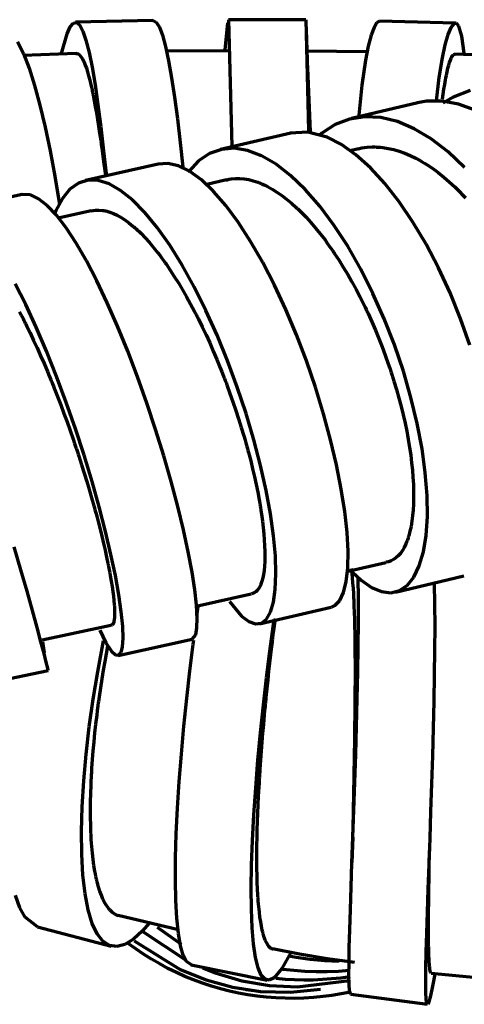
# Model space of a CAD drawing. Header units: millimetres. Extents: x 76 to 932, y 218 to 766.
# Tile 8 of 98: x 334 to 363, y 221 to 284. Entities that reach past the tile are written whole.
import ezdxf

# ---------------------------------------------------------------- set-up
doc = ezdxf.new("R2010")
doc.units = ezdxf.units.MM
doc.layers.add('Livello 1', color=18, linetype='Continuous', true_color=0x000000)

msp = doc.modelspace()

# ---------------------------------------------------------------- linework, layer by layer
at = {"layer": 'Livello 1', "color": 18, "lineweight": 70, "true_color": 0x000000}
for p, q in [((337.078, 283.872), (337.285, 284.117)), ((337.285, 284.117), (337.491, 284.153)), ((342.438, 284.289), (337.417, 284.164)), ((337.491, 284.153), (337.696, 283.975)), ((337.696, 283.975), (337.898, 283.59)), ((342.432, 284.288), (342.448, 284.289)), ((342.448, 284.289), (342.654, 284.176)), ((342.654, 284.176), (342.857, 283.852)), ((347.123, 282.38), (347.292, 284.135)), ((347.337, 284.334), (347.56, 276.13)), ((352.344, 284.318), (347.338, 284.334)), ((352.342, 284.318), (352.517, 277.143)), ((356.958, 284.147), (356.771, 283.837)), ((357.131, 284.239), (356.958, 284.147)), ((362.052, 284.112), (357.124, 284.24)), ((361.936, 284.068), (361.752, 283.825)), ((362.109, 284.099), (361.936, 284.068)), ((362.268, 283.916), (362.109, 284.099)), ((336.51, 282.137), (336.871, 283.419)), ((336.871, 283.419), (337.078, 283.872)), ((337.898, 283.59), (338.098, 283.001)), ((342.857, 283.852), (343.058, 283.321)), ((343.058, 283.321), (343.257, 282.59)), ((352.481, 281.042), (352.389, 283.706)), ((356.588, 283.324), (356.401, 282.614)), ((356.771, 283.837), (356.588, 283.324)), ((361.562, 283.371), (361.371, 282.715)), ((361.752, 283.825), (361.562, 283.371)), ((362.465, 283.258), (362.268, 283.916)), ((333.664, 282.904), (334.039, 282.145)), ((338.098, 283.001), (338.296, 282.217)), ((361.371, 282.715), (361.188, 281.865)), ((362.61, 282.159), (362.465, 283.258)), ((337.456, 282.14), (334.026, 282.02)), ((334.039, 282.145), (334.407, 281.198)), ((337.446, 282.152), (337.449, 282.152)), ((337.449, 282.152), (337.487, 282.153)), ((337.487, 282.153), (337.524, 282.147)), ((337.524, 282.147), (337.6, 282.116)), ((337.6, 282.116), (337.675, 282.06)), ((337.675, 282.06), (337.751, 281.977)), ((338.296, 282.217), (338.491, 281.248)), ((343.257, 282.59), (343.453, 281.669)), ((347.321, 282.315), (343.294, 282.284)), ((356.33, 282.242), (352.342, 282.303)), ((356.401, 282.614), (356.224, 281.715)), ((361.827, 281.947), (361.876, 282.024)), ((361.876, 282.024), (361.929, 282.075)), ((361.929, 282.075), (362.01, 282.103)), ((365.023, 281.999), (361.999, 282.103)), ((337.751, 281.977), (337.826, 281.87)), ((337.826, 281.87), (337.863, 281.806)), ((337.863, 281.806), (337.901, 281.736)), ((337.901, 281.736), (337.919, 281.698)), ((337.919, 281.698), (337.938, 281.659)), ((337.938, 281.659), (337.948, 281.639)), ((337.948, 281.639), (337.957, 281.619)), ((337.957, 281.619), (337.966, 281.597)), ((337.966, 281.597), (337.976, 281.576)), ((337.976, 281.576), (338.051, 281.391)), ((338.051, 281.391), (338.124, 281.183)), ((343.453, 281.669), (343.646, 280.572)), ((356.224, 281.715), (355.988, 280.094)), ((361.188, 281.865), (360.98, 280.585)), ((361.562, 281.188), (361.615, 281.389)), ((361.615, 281.389), (361.668, 281.565)), ((361.668, 281.565), (361.721, 281.717)), ((361.721, 281.717), (361.749, 281.783)), ((361.749, 281.783), (361.774, 281.844)), ((361.774, 281.844), (361.788, 281.872)), ((361.788, 281.872), (361.802, 281.899)), ((361.802, 281.899), (361.805, 281.911)), ((361.805, 281.911), (361.812, 281.924)), ((361.812, 281.924), (361.819, 281.935)), ((361.819, 281.935), (361.827, 281.947)), ((334.407, 281.198), (334.767, 280.077)), ((338.124, 281.183), (338.198, 280.951)), ((338.198, 280.951), (338.271, 280.696)), ((338.491, 281.248), (338.683, 280.109)), ((352.644, 277.094), (352.474, 281.2)), ((361.46, 280.715), (361.484, 280.843)), ((361.484, 280.843), (361.513, 280.964)), ((361.513, 280.964), (361.562, 281.188)), ((338.271, 280.696), (338.344, 280.418)), ((338.344, 280.418), (338.416, 280.117)), ((338.416, 280.117), (338.453, 279.957)), ((338.683, 280.109), (338.872, 278.814)), ((343.646, 280.572), (343.836, 279.312)), ((360.98, 280.585), (360.796, 279.064)), ((361.308, 279.829), (361.357, 280.145)), ((361.357, 280.145), (361.407, 280.441)), ((361.407, 280.441), (361.414, 280.477)), ((361.414, 280.477), (361.421, 280.512)), ((361.421, 280.512), (361.428, 280.547)), ((361.428, 280.547), (361.431, 280.581)), ((361.431, 280.581), (361.446, 280.649)), ((361.446, 280.649), (361.46, 280.715)), ((334.767, 280.077), (335.117, 278.797)), ((338.453, 279.957), (338.489, 279.792)), ((338.489, 279.792), (338.507, 279.707)), ((338.507, 279.707), (338.525, 279.621)), ((338.525, 279.621), (338.534, 279.577)), ((338.534, 279.577), (338.543, 279.533)), ((338.543, 279.533), (338.552, 279.489)), ((338.552, 279.489), (338.562, 279.444)), ((355.988, 280.094), (355.794, 278.147)), ((361.22, 279.182), (361.308, 279.829)), ((363.001, 279.75), (361.901, 279.307)), ((338.562, 279.444), (338.633, 279.077)), ((338.633, 279.077), (338.704, 278.692)), ((343.836, 279.312), (344.023, 277.91)), ((359.615, 278.951), (355.307, 277.925)), ((360.179, 279.051), (359.593, 278.946)), ((361.195, 279.062), (360.179, 279.051)), ((362.246, 278.868), (361.195, 279.062)), ((361.901, 279.307), (361.241, 278.922)), ((363.322, 278.474), (362.246, 278.868)), ((335.117, 278.797), (335.454, 277.378)), ((338.704, 278.692), (338.775, 278.288)), ((338.775, 278.288), (338.845, 277.867)), ((338.872, 278.814), (339.058, 277.383)), ((338.845, 277.867), (338.915, 277.427)), ((344.023, 277.91), (344.208, 276.383)), ((355.18, 277.893), (354.245, 277.534)), ((356.175, 278.047), (355.18, 277.893)), ((357.212, 277.993), (356.175, 278.047)), ((358.285, 277.733), (357.212, 277.993)), ((359.378, 277.271), (358.285, 277.733)), ((335.454, 277.378), (335.775, 275.838)), ((338.915, 277.427), (338.985, 276.97)), ((338.985, 276.97), (339.02, 276.734)), ((339.058, 277.383), (339.242, 275.834)), ((351.374, 276.988), (346.823, 275.919)), ((352.478, 277.054), (351.306, 276.971)), ((353.737, 276.723), (352.478, 277.054)), ((353.381, 276.974), (353.229, 276.852)), ((354.245, 277.534), (353.381, 276.974)), ((360.479, 276.612), (359.378, 277.271)), ((339.02, 276.734), (339.055, 276.494)), ((339.055, 276.494), (339.064, 276.433)), ((339.064, 276.433), (339.072, 276.372)), ((339.072, 276.372), (339.081, 276.311)), ((339.081, 276.311), (339.09, 276.249)), ((344.208, 276.383), (344.387, 274.794)), ((354.655, 276.248), (353.737, 276.723)), ((361.573, 275.769), (360.479, 276.612)), ((335.775, 275.838), (336.081, 274.201)), ((339.09, 276.249), (339.107, 276.126)), ((339.107, 276.126), (339.125, 276.002)), ((339.125, 276.002), (339.194, 275.499)), ((339.242, 275.834), (339.406, 274.365)), ((346.104, 275.656), (345.395, 275.178)), ((346.877, 275.931), (346.104, 275.656)), ((347.704, 275.999), (346.877, 275.931)), ((348.577, 275.86), (347.704, 275.999)), ((349.486, 275.517), (348.577, 275.86)), ((355.593, 275.581), (354.655, 276.248)), ((355.766, 275.976), (355.223, 275.845)), ((355.748, 275.972), (355.992, 276.021)), ((355.992, 276.021), (356.32, 276.066)), ((356.32, 276.066), (356.658, 276.086)), ((356.658, 276.086), (356.743, 276.087)), ((356.743, 276.087), (356.828, 276.086)), ((356.828, 276.086), (356.874, 276.086)), ((356.874, 276.086), (356.916, 276.084)), ((356.916, 276.084), (356.958, 276.083)), ((356.958, 276.083), (357.001, 276.081)), ((357.001, 276.081), (357.173, 276.069)), ((357.173, 276.069), (357.35, 276.05)), ((357.35, 276.05), (357.699, 275.995)), ((357.699, 275.995), (358.052, 275.916)), ((358.052, 275.916), (358.405, 275.812)), ((358.405, 275.812), (358.764, 275.685)), ((358.764, 275.685), (359.124, 275.533)), ((362.645, 274.754), (361.573, 275.769)), ((339.194, 275.499), (339.263, 274.985)), ((343.395, 275.023), (342.75, 274.972)), ((344.088, 274.867), (343.395, 275.023)), ((345.395, 275.178), (344.756, 274.504)), ((350.419, 274.974), (349.486, 275.517)), ((356.535, 274.732), (355.593, 275.581)), ((359.124, 275.533), (359.488, 275.356)), ((359.488, 275.356), (359.533, 275.332)), ((359.533, 275.332), (359.579, 275.308)), ((359.579, 275.308), (359.625, 275.284)), ((359.625, 275.284), (359.671, 275.259)), ((359.671, 275.259), (359.763, 275.208)), ((359.763, 275.208), (359.851, 275.155)), ((359.851, 275.155), (360.034, 275.047)), ((360.034, 275.047), (360.218, 274.933)), ((342.787, 274.981), (338.062, 273.909)), ((339.263, 274.985), (339.354, 274.278)), ((344.817, 274.508), (344.088, 274.867)), ((344.756, 274.504), (344.746, 274.491)), ((345.578, 273.953), (344.817, 274.508)), ((351.366, 274.24), (350.419, 274.974)), ((357.473, 273.711), (356.535, 274.732)), ((360.218, 274.933), (360.578, 274.689)), ((360.578, 274.689), (360.938, 274.423)), ((360.938, 274.423), (361.294, 274.137)), ((336.081, 274.201), (336.369, 272.488)), ((337.611, 273.748), (337.059, 273.352)), ((338.221, 273.938), (337.611, 273.748)), ((338.884, 273.921), (338.221, 273.938)), ((339.592, 273.699), (338.884, 273.921)), ((346.362, 273.211), (345.578, 273.953)), ((347.218, 273.964), (345.925, 273.653)), ((347.155, 273.939), (347.18, 273.946)), ((347.18, 273.946), (347.213, 273.955)), ((347.213, 273.955), (347.247, 273.963)), ((347.247, 273.963), (347.381, 273.992)), ((347.381, 273.992), (347.516, 274.013)), ((347.516, 274.013), (347.791, 274.039)), ((347.791, 274.039), (348.071, 274.04)), ((348.071, 274.04), (348.356, 274.016)), ((348.356, 274.016), (348.646, 273.968)), ((348.646, 273.968), (348.942, 273.895)), ((348.942, 273.895), (349.243, 273.796)), ((349.243, 273.796), (349.281, 273.782)), ((349.281, 273.782), (349.319, 273.768)), ((349.319, 273.768), (349.357, 273.753)), ((349.357, 273.753), (349.396, 273.738)), ((349.396, 273.738), (349.472, 273.706)), ((352.316, 273.327), (351.366, 274.24)), ((361.294, 274.137), (361.65, 273.829)), ((361.65, 273.829), (362.003, 273.5)), ((337.059, 273.352), (336.57, 272.757)), ((340.338, 273.273), (339.592, 273.699)), ((341.114, 272.651), (340.338, 273.273)), ((347.161, 272.29), (346.362, 273.211)), ((349.472, 273.706), (349.549, 273.673)), ((349.549, 273.673), (349.702, 273.603)), ((349.702, 273.603), (349.856, 273.527)), ((349.856, 273.527), (350.165, 273.357)), ((350.165, 273.357), (350.475, 273.164)), ((350.475, 273.164), (350.787, 272.949)), ((353.258, 272.246), (352.316, 273.327)), ((358.394, 272.535), (357.473, 273.711)), ((362.003, 273.5), (362.356, 273.149)), ((362.356, 273.149), (362.402, 273.104)), ((362.402, 273.104), (362.444, 273.059)), ((333.962, 272.999), (329.113, 271.962)), ((334.499, 272.975), (333.951, 272.997)), ((335.019, 272.734), (334.499, 272.975)), ((335.58, 272.294), (335.019, 272.734)), ((336.57, 272.757), (336.149, 271.971)), ((336.369, 272.488), (336.385, 272.39)), ((341.91, 271.844), (341.114, 272.651)), ((350.787, 272.949), (351.1, 272.711)), ((351.1, 272.711), (351.415, 272.451)), ((351.415, 272.451), (351.732, 272.167)), ((359.287, 271.219), (358.394, 272.535)), ((362.444, 273.059), (362.486, 273.013)), ((362.486, 273.013), (362.532, 272.967)), ((362.532, 272.967), (362.617, 272.874)), ((362.617, 272.874), (362.705, 272.78)), ((336.177, 271.66), (335.58, 272.294)), ((336.149, 271.971), (336.061, 271.758)), ((338.431, 271.957), (336.292, 271.477)), ((338.417, 271.938), (338.719, 271.991)), ((338.719, 271.991), (338.938, 271.998)), ((338.938, 271.998), (339.165, 271.98)), ((339.165, 271.98), (339.194, 271.976)), ((339.194, 271.976), (339.223, 271.972)), ((339.223, 271.972), (339.252, 271.967)), ((339.252, 271.967), (339.281, 271.962)), ((339.281, 271.962), (339.339, 271.951)), ((339.339, 271.951), (339.398, 271.938)), ((339.398, 271.938), (339.516, 271.907)), ((339.516, 271.907), (339.635, 271.87)), ((339.635, 271.87), (339.876, 271.778)), ((342.717, 270.86), (341.91, 271.844)), ((347.965, 271.204), (347.161, 272.29)), ((351.732, 272.167), (351.771, 272.13)), ((351.771, 272.13), (351.811, 272.092)), ((351.811, 272.092), (351.851, 272.055)), ((351.851, 272.055), (351.891, 272.017)), ((351.891, 272.017), (351.97, 271.94)), ((351.97, 271.94), (352.049, 271.861)), ((352.049, 271.861), (352.206, 271.702)), ((354.175, 271.015), (353.258, 272.246)), ((336.804, 270.841), (336.177, 271.66)), ((339.876, 271.778), (340.121, 271.662)), ((340.121, 271.662), (340.37, 271.522)), ((340.37, 271.522), (340.624, 271.359)), ((340.624, 271.359), (340.881, 271.172)), ((348.766, 269.97), (347.965, 271.204)), ((352.206, 271.702), (352.363, 271.538)), ((352.363, 271.538), (352.674, 271.195)), ((352.674, 271.195), (352.982, 270.835)), ((360.144, 269.782), (359.287, 271.219)), ((337.455, 269.849), (336.804, 270.841)), ((340.881, 271.172), (341.142, 270.96)), ((341.142, 270.96), (341.175, 270.932)), ((341.175, 270.932), (341.208, 270.903)), ((341.208, 270.903), (341.242, 270.874)), ((341.242, 270.874), (341.275, 270.845)), ((341.275, 270.845), (341.341, 270.786)), ((341.341, 270.786), (341.407, 270.725)), ((341.407, 270.725), (341.54, 270.6)), ((341.54, 270.6), (341.673, 270.469)), ((343.527, 269.716), (342.717, 270.86)), ((352.982, 270.835), (353.289, 270.456)), ((355.064, 269.65), (354.175, 271.015)), ((341.673, 270.469), (341.939, 270.193)), ((341.939, 270.193), (342.206, 269.896)), ((342.206, 269.896), (342.475, 269.579)), ((349.553, 268.602), (348.766, 269.97)), ((353.289, 270.456), (353.596, 270.059)), ((353.596, 270.059), (353.744, 269.854)), ((338.122, 268.699), (337.455, 269.849)), ((342.475, 269.579), (342.744, 269.241)), ((344.329, 268.428), (343.527, 269.716)), ((353.744, 269.854), (353.896, 269.644)), ((353.896, 269.644), (353.974, 269.537)), ((353.974, 269.537), (354.048, 269.429)), ((354.048, 269.429), (354.083, 269.375)), ((354.083, 269.375), (354.122, 269.32)), ((354.122, 269.32), (354.161, 269.265)), ((354.161, 269.265), (354.196, 269.21)), ((355.91, 268.171), (355.064, 269.65)), ((360.952, 268.244), (360.144, 269.782)), ((338.798, 267.405), (338.122, 268.699)), ((342.744, 269.241), (342.879, 269.065)), ((342.879, 269.065), (343.014, 268.884)), ((343.014, 268.884), (343.082, 268.791)), ((343.082, 268.791), (343.15, 268.697)), ((343.15, 268.697), (343.184, 268.649)), ((343.184, 268.649), (343.218, 268.601)), ((354.196, 269.21), (354.492, 268.762)), ((354.492, 268.762), (354.782, 268.302)), ((343.218, 268.601), (343.252, 268.554)), ((343.252, 268.554), (343.286, 268.505)), ((343.286, 268.505), (343.557, 268.109)), ((343.557, 268.109), (343.825, 267.698)), ((345.114, 267.014), (344.329, 268.428)), ((350.317, 267.122), (349.553, 268.602)), ((354.782, 268.302), (355.064, 267.831)), ((356.701, 266.599), (355.91, 268.171)), ((361.7, 266.627), (360.952, 268.244)), ((339.475, 265.988), (338.798, 267.405)), ((343.825, 267.698), (344.09, 267.273)), ((355.064, 267.831), (355.339, 267.347)), ((355.339, 267.347), (355.611, 266.852)), ((334.192, 265.874), (333.511, 267.219)), ((344.09, 267.273), (344.354, 266.833)), ((344.354, 266.833), (344.615, 266.378)), ((345.873, 265.494), (345.114, 267.014)), ((351.05, 265.551), (350.317, 267.122)), ((355.611, 266.852), (355.872, 266.346)), ((344.615, 266.378), (344.874, 265.909)), ((355.872, 266.346), (356.002, 266.088)), ((356.002, 266.088), (356.133, 265.828)), ((357.431, 264.958), (356.701, 266.599)), ((362.38, 264.954), (361.7, 266.627)), ((334.871, 264.411), (334.192, 265.874)), ((340.146, 264.466), (339.475, 265.988)), ((344.874, 265.909), (345.003, 265.669)), ((345.003, 265.669), (345.131, 265.425)), ((346.596, 263.892), (345.873, 265.494)), ((351.743, 263.91), (351.05, 265.551)), ((356.133, 265.828), (356.196, 265.696)), ((356.196, 265.696), (356.26, 265.564)), ((356.26, 265.564), (356.288, 265.498)), ((356.288, 265.498), (356.32, 265.431)), ((356.32, 265.431), (356.351, 265.365)), ((333.789, 265.4), (333.903, 265.182)), ((333.903, 265.182), (334.018, 264.96)), ((334.018, 264.96), (334.076, 264.847)), ((334.076, 264.847), (334.134, 264.733)), ((345.131, 265.425), (345.194, 265.302)), ((345.194, 265.302), (345.258, 265.178)), ((345.258, 265.178), (345.29, 265.115)), ((345.29, 265.115), (345.322, 265.053)), ((345.322, 265.053), (345.354, 264.99)), ((345.354, 264.99), (345.385, 264.927)), ((345.385, 264.927), (345.635, 264.421)), ((356.351, 265.365), (356.383, 265.298)), ((356.383, 265.298), (356.627, 264.764)), ((358.091, 263.269), (357.431, 264.958)), ((362.987, 263.248), (362.38, 264.954)), ((334.134, 264.733), (334.163, 264.676)), ((334.163, 264.676), (334.192, 264.618)), ((334.192, 264.618), (334.22, 264.56)), ((334.22, 264.56), (334.249, 264.503)), ((334.249, 264.503), (334.478, 264.033)), ((335.542, 262.852), (334.871, 264.411)), ((340.802, 262.861), (340.146, 264.466)), ((345.635, 264.421), (345.879, 263.907)), ((356.627, 264.764), (356.859, 264.225)), ((356.859, 264.225), (357.082, 263.683)), ((334.478, 264.033), (334.706, 263.553)), ((334.706, 263.553), (334.932, 263.063)), ((345.879, 263.907), (346.117, 263.386)), ((347.276, 262.228), (346.596, 263.892)), ((352.387, 262.222), (351.743, 263.91)), ((357.082, 263.683), (357.297, 263.137)), ((334.932, 263.063), (335.157, 262.562)), ((346.117, 263.386), (346.35, 262.857)), ((357.297, 263.137), (357.505, 262.588)), ((358.673, 261.557), (358.091, 263.269)), ((335.157, 262.562), (335.379, 262.051)), ((336.195, 261.218), (335.542, 262.852)), ((341.438, 261.195), (340.802, 262.861)), ((346.35, 262.857), (346.578, 262.322)), ((346.578, 262.322), (346.801, 261.779)), ((357.505, 262.588), (357.699, 262.035)), ((335.379, 262.051), (335.601, 261.529)), ((346.801, 261.779), (346.91, 261.506)), ((347.904, 260.527), (347.276, 262.228)), ((352.975, 260.511), (352.387, 262.222)), ((357.699, 262.035), (357.794, 261.757)), ((357.794, 261.757), (357.886, 261.477)), ((335.601, 261.529), (335.711, 261.265)), ((335.711, 261.265), (335.821, 260.997)), ((335.821, 260.997), (335.848, 260.93)), ((336.823, 259.533), (336.195, 261.218)), ((342.045, 259.493), (341.438, 261.195)), ((346.91, 261.506), (347.018, 261.23)), ((347.018, 261.23), (347.045, 261.161)), ((347.045, 261.161), (347.072, 261.092)), ((347.072, 261.092), (347.098, 261.022)), ((347.098, 261.022), (347.125, 260.953)), ((357.886, 261.477), (357.911, 261.408)), ((357.911, 261.408), (357.932, 261.338)), ((357.932, 261.338), (357.957, 261.268)), ((357.957, 261.268), (357.978, 261.198)), ((357.978, 261.198), (358.02, 261.058)), ((358.02, 261.058), (358.066, 260.919)), ((359.167, 259.847), (358.673, 261.557)), ((335.848, 260.93), (335.876, 260.863)), ((335.876, 260.863), (335.903, 260.795)), ((335.903, 260.795), (335.931, 260.727)), ((335.931, 260.727), (335.985, 260.592)), ((335.985, 260.592), (336.039, 260.457)), ((336.039, 260.457), (336.253, 259.913)), ((347.125, 260.953), (347.178, 260.814)), ((347.178, 260.814), (347.23, 260.675)), ((347.23, 260.675), (347.433, 260.121)), ((348.474, 258.814), (347.904, 260.527)), ((353.501, 258.801), (352.975, 260.511)), ((358.066, 260.919), (358.232, 260.365)), ((358.232, 260.365), (358.383, 259.815)), ((336.253, 259.913), (336.463, 259.366)), ((347.433, 260.121), (347.629, 259.568)), ((358.383, 259.815), (358.528, 259.271)), ((359.572, 258.162), (359.167, 259.847)), ((336.463, 259.366), (336.668, 258.818)), ((337.42, 257.82), (336.823, 259.533)), ((342.615, 257.777), (342.045, 259.493)), ((347.629, 259.568), (347.816, 259.016)), ((358.528, 259.271), (358.659, 258.73)), ((336.668, 258.818), (336.869, 258.267)), ((347.816, 259.016), (347.996, 258.465)), ((347.996, 258.465), (348.168, 257.916)), ((348.979, 257.111), (348.474, 258.814)), ((353.96, 257.117), (353.501, 258.801)), ((358.659, 258.73), (358.782, 258.195)), ((336.869, 258.267), (337.067, 257.714)), ((337.979, 256.104), (337.42, 257.82)), ((343.144, 256.073), (342.615, 257.777)), ((348.168, 257.916), (348.332, 257.368)), ((358.782, 258.195), (358.891, 257.664)), ((359.883, 256.525), (359.572, 258.162)), ((337.067, 257.714), (337.26, 257.158)), ((337.26, 257.158), (337.355, 256.88)), ((348.332, 257.368), (348.412, 257.094)), ((358.891, 257.664), (358.941, 257.4)), ((358.941, 257.4), (358.99, 257.138)), ((358.99, 257.138), (359.033, 256.877)), ((337.355, 256.88), (337.45, 256.601)), ((337.45, 256.601), (337.473, 256.531)), ((337.473, 256.531), (337.496, 256.461)), ((348.412, 257.094), (348.489, 256.821)), ((348.489, 256.821), (348.527, 256.685)), ((348.527, 256.685), (348.564, 256.549)), ((348.564, 256.549), (348.601, 256.414)), ((349.413, 255.444), (348.979, 257.111)), ((354.344, 255.482), (353.96, 257.117)), ((359.033, 256.877), (359.075, 256.62)), ((359.075, 256.62), (359.149, 256.116)), ((360.098, 254.961), (359.883, 256.525)), ((337.496, 256.461), (337.52, 256.391)), ((337.52, 256.391), (337.543, 256.322)), ((337.543, 256.322), (337.589, 256.183)), ((337.589, 256.183), (337.634, 256.044)), ((337.634, 256.044), (337.812, 255.494)), ((338.493, 254.41), (337.979, 256.104)), ((343.625, 254.404), (343.144, 256.073)), ((348.601, 256.414), (348.637, 256.279)), ((348.637, 256.279), (348.775, 255.747)), ((359.149, 256.116), (359.209, 255.624)), ((337.812, 255.494), (337.983, 254.95)), ((348.775, 255.747), (348.903, 255.224)), ((348.903, 255.224), (349.022, 254.711)), ((349.773, 253.835), (349.413, 255.444)), ((354.651, 253.92), (354.344, 255.482)), ((359.209, 255.624), (359.258, 255.145)), ((337.983, 254.95), (338.148, 254.412)), ((349.022, 254.711), (349.132, 254.207)), ((359.258, 255.145), (359.297, 254.678)), ((359.297, 254.678), (359.322, 254.224)), ((360.211, 253.491), (360.098, 254.961)), ((338.148, 254.412), (338.308, 253.879)), ((338.957, 252.76), (338.493, 254.41)), ((344.053, 252.794), (343.625, 254.404)), ((349.132, 254.207), (349.232, 253.712)), ((359.322, 254.224), (359.336, 253.782)), ((338.308, 253.879), (338.461, 253.353)), ((338.461, 253.353), (338.608, 252.833)), ((349.232, 253.712), (349.323, 253.227)), ((350.054, 252.307), (349.773, 253.835)), ((354.877, 252.453), (354.651, 253.92)), ((359.336, 253.782), (359.339, 253.674)), ((359.339, 253.354), (359.336, 253.147)), ((359.339, 253.674), (359.339, 253.566)), ((359.339, 253.566), (359.339, 253.513)), ((359.339, 253.513), (359.339, 253.46)), ((359.339, 253.46), (359.339, 253.407)), ((359.339, 253.407), (359.339, 253.354)), ((360.228, 252.136), (360.211, 253.491)), ((338.608, 252.833), (338.643, 252.704)), ((338.643, 252.704), (338.679, 252.575)), ((339.367, 251.178), (338.957, 252.76)), ((344.422, 251.266), (344.053, 252.794)), ((349.323, 253.227), (349.344, 253.107)), ((349.344, 253.107), (349.365, 252.988)), ((349.365, 252.988), (349.375, 252.929)), ((349.375, 252.929), (349.385, 252.869)), ((349.385, 252.869), (349.395, 252.81)), ((349.395, 252.81), (349.405, 252.752)), ((349.405, 252.752), (349.441, 252.52)), ((359.329, 252.944), (359.308, 252.553)), ((359.336, 253.147), (359.329, 252.944)), ((338.679, 252.575), (338.714, 252.447)), ((338.714, 252.447), (338.749, 252.319)), ((338.749, 252.319), (338.816, 252.066)), ((338.816, 252.066), (338.882, 251.817)), ((349.441, 252.52), (349.476, 252.292)), ((349.476, 252.292), (349.537, 251.848)), ((350.255, 250.883), (350.054, 252.307)), ((355.021, 251.102), (354.877, 252.453)), ((359.272, 252.181), (359.227, 251.828)), ((359.308, 252.553), (359.272, 252.181)), ((360.147, 250.914), (360.228, 252.136)), ((338.882, 251.817), (339.007, 251.329)), ((349.537, 251.848), (349.588, 251.422)), ((349.588, 251.422), (349.629, 251.011)), ((359.17, 251.494), (359.103, 251.179)), ((359.227, 251.828), (359.17, 251.494)), ((339.007, 251.329), (339.125, 250.855)), ((339.125, 250.855), (339.235, 250.395)), ((339.717, 249.687), (339.367, 251.178)), ((344.731, 249.842), (344.422, 251.266)), ((349.629, 251.011), (349.66, 250.618)), ((350.375, 249.581), (350.255, 250.883)), ((355.085, 249.886), (355.021, 251.102)), ((358.994, 250.778), (358.983, 250.744)), ((359.004, 250.813), (358.994, 250.778)), ((359.015, 250.848), (359.004, 250.813)), ((359.025, 250.884), (359.015, 250.848)), ((359.103, 251.179), (359.025, 250.884)), ((359.971, 249.844), (360.147, 250.914)), ((333.883, 248.673), (333.446, 250.167)), ((339.235, 250.395), (339.338, 249.948)), ((349.66, 250.618), (349.681, 250.24)), ((349.681, 250.24), (349.692, 249.88)), ((358.726, 250.131), (358.609, 249.926)), ((358.835, 250.358), (358.726, 250.131)), ((358.888, 250.481), (358.835, 250.358)), ((358.937, 250.609), (358.888, 250.481)), ((358.958, 250.676), (358.937, 250.609)), ((358.983, 250.744), (358.958, 250.676)), ((339.338, 249.948), (339.433, 249.515)), ((339.433, 249.515), (339.521, 249.096)), ((340.005, 248.308), (339.717, 249.687)), ((344.975, 248.542), (344.731, 249.842)), ((349.694, 249.538), (349.691, 249.375)), ((349.692, 249.88), (349.693, 249.836)), ((349.693, 249.836), (349.694, 249.792)), ((349.694, 249.792), (349.694, 249.749)), ((349.694, 249.749), (349.695, 249.706)), ((349.695, 249.621), (349.694, 249.538)), ((349.695, 249.706), (349.695, 249.621)), ((350.413, 248.421), (350.375, 249.581)), ((355.064, 248.822), (355.085, 249.886)), ((358.341, 249.588), (358.196, 249.454)), ((358.479, 249.746), (358.341, 249.588)), ((358.609, 249.926), (358.479, 249.746)), ((359.706, 248.94), (359.971, 249.844)), ((339.521, 249.096), (339.531, 249.045)), ((339.531, 249.045), (339.542, 248.994)), ((339.542, 248.994), (339.552, 248.943)), ((339.552, 248.943), (339.562, 248.892)), ((339.562, 248.892), (339.582, 248.792)), ((349.668, 248.919), (349.641, 248.643)), ((349.686, 249.217), (349.668, 248.919)), ((349.691, 249.375), (349.686, 249.217)), ((354.993, 248.57), (357.533, 249.167)), ((357.706, 249.2), (357.558, 249.17)), ((357.875, 249.259), (357.706, 249.2)), ((358.041, 249.344), (357.875, 249.259)), ((358.196, 249.454), (358.041, 249.344)), ((359.354, 248.214), (359.706, 248.94)), ((334.278, 247.292), (333.883, 248.673)), ((339.582, 248.792), (339.601, 248.692)), ((339.601, 248.692), (339.638, 248.498)), ((339.638, 248.498), (339.672, 248.308)), ((339.672, 248.308), (339.736, 247.945)), ((340.229, 247.059), (340.005, 248.308)), ((345.155, 247.384), (344.975, 248.542)), ((349.605, 248.388), (349.559, 248.156)), ((349.641, 248.643), (349.605, 248.388)), ((350.371, 247.418), (350.413, 248.421)), ((354.969, 247.927), (355.064, 248.822)), ((355.29, 248.773), (355.328, 248.456)), ((355.328, 248.456), (355.36, 248.159)), ((355.381, 248.537), (355.935, 248.018)), ((358.154, 247.245), (362.599, 248.303)), ((358.927, 247.679), (359.354, 248.214)), ((339.736, 247.945), (339.791, 247.6)), ((339.791, 247.6), (339.838, 247.276)), ((349.369, 247.592), (349.329, 247.519)), ((349.387, 247.631), (349.369, 247.592)), ((349.406, 247.671), (349.387, 247.631)), ((349.414, 247.692), (349.406, 247.671)), ((349.424, 247.713), (349.414, 247.692)), ((349.432, 247.734), (349.424, 247.713)), ((349.441, 247.756), (349.432, 247.734)), ((349.504, 247.945), (349.441, 247.756)), ((349.559, 248.156), (349.504, 247.945)), ((354.792, 247.214), (354.969, 247.927)), ((355.36, 248.159), (355.385, 247.839)), ((355.385, 247.839), (355.41, 247.497)), ((355.759, 246.809), (355.738, 248.172)), ((355.935, 248.018), (356.612, 247.545)), ((358.429, 247.34), (358.927, 247.679)), ((360.715, 246.472), (360.687, 247.769)), ((334.628, 246.042), (334.278, 247.292)), ((339.838, 247.276), (339.877, 246.972)), ((339.877, 246.972), (339.908, 246.688)), ((340.387, 245.959), (340.229, 247.059)), ((345.267, 246.386), (345.155, 247.384)), ((345.244, 246.324), (348.807, 247.133)), ((348.892, 247.142), (348.833, 247.131)), ((349.002, 247.183), (348.892, 247.142)), ((349.105, 247.248), (349.002, 247.183)), ((349.2, 247.338), (349.105, 247.248)), ((349.288, 247.452), (349.2, 247.338)), ((349.329, 247.519), (349.288, 247.452)), ((350.252, 246.586), (350.371, 247.418)), ((354.549, 246.692), (354.792, 247.214)), ((355.41, 247.497), (355.434, 247.133)), ((355.434, 247.133), (355.438, 247.086)), ((355.438, 247.086), (355.438, 247.038)), ((355.438, 247.038), (355.441, 246.991)), ((355.441, 246.991), (355.445, 246.942)), ((355.445, 246.942), (355.448, 246.845)), ((356.612, 247.545), (357.262, 247.273)), ((357.262, 247.273), (357.872, 247.204)), ((357.872, 247.204), (358.429, 247.34)), ((339.908, 246.688), (339.932, 246.424)), ((339.932, 246.424), (339.934, 246.392)), ((339.934, 246.392), (339.937, 246.361)), ((339.937, 246.361), (339.938, 246.33)), ((339.938, 246.33), (339.941, 246.3)), ((339.941, 246.3), (339.944, 246.24)), ((345.313, 245.562), (345.267, 246.386)), ((345.295, 245.704), (345.381, 246.311)), ((347.394, 246.622), (348.181, 245.687)), ((350.058, 245.939), (350.252, 246.586)), ((354.012, 246.273), (354.235, 246.369)), ((354.235, 246.369), (354.549, 246.692)), ((355.448, 246.845), (355.455, 246.747)), ((355.455, 246.747), (355.462, 246.548)), ((355.462, 246.548), (355.473, 246.345)), ((355.473, 246.345), (355.487, 245.925)), ((355.762, 245.291), (355.759, 246.809)), ((360.729, 245.014), (360.715, 246.472)), ((334.93, 244.942), (334.628, 246.042)), ((339.944, 246.24), (339.947, 246.182)), ((339.954, 245.771), (339.946, 245.602)), ((339.947, 246.182), (339.952, 246.07)), ((339.952, 246.07), (339.955, 245.965)), ((339.955, 245.965), (339.954, 245.771)), ((340.48, 245.022), (340.387, 245.959)), ((348.181, 245.687), (348.654, 245.331)), ((349.351, 245.189), (354.002, 246.27)), ((349.795, 245.484), (350.058, 245.939)), ((355.487, 245.925), (355.501, 245.49)), ((335.248, 244.137), (339.709, 245.099)), ((339.744, 245.093), (339.72, 245.091)), ((339.795, 245.115), (339.744, 245.093)), ((339.84, 245.163), (339.795, 245.115)), ((339.85, 245.179), (339.84, 245.163)), ((339.859, 245.196), (339.85, 245.179)), ((339.869, 245.215), (339.859, 245.196)), ((339.877, 245.236), (339.869, 245.215)), ((339.893, 245.282), (339.877, 245.236)), ((339.907, 245.334), (339.893, 245.282)), ((339.931, 245.456), (339.907, 245.334)), ((339.946, 245.602), (339.931, 245.456)), ((340.506, 244.263), (340.48, 245.022)), ((345.295, 244.924), (345.313, 245.562)), ((348.654, 245.331), (349.086, 245.178)), ((349.086, 245.178), (349.469, 245.229)), ((349.469, 245.229), (349.795, 245.484)), ((350.023, 243.386), (350.306, 245.457)), ((350.276, 244.748), (350.377, 245.527)), ((355.501, 245.49), (355.512, 245.037)), ((355.512, 245.037), (355.522, 244.568)), ((355.748, 243.723), (355.762, 245.291)), ((360.722, 243.501), (360.729, 245.014)), ((335.18, 244.01), (334.93, 244.942)), ((338.986, 244.771), (339.392, 243.955)), ((344.988, 244.201), (345.213, 244.482)), ((345.213, 244.482), (345.295, 244.924)), ((350.212, 244.244), (350.244, 244.498)), ((350.244, 244.498), (350.276, 244.748)), ((355.522, 244.568), (355.529, 244.083)), ((335.378, 243.256), (335.18, 244.01)), ((335.399, 243.315), (335.293, 244.023)), ((338.859, 242.081), (339.242, 244.088)), ((339.336, 242.753), (339.518, 243.741)), ((339.392, 243.955), (339.751, 243.412)), ((340.19, 243.137), (344.988, 244.201)), ((340.469, 243.693), (340.506, 244.263)), ((344.837, 242.144), (345.05, 243.876)), ((345.05, 243.876), (345.083, 244.126)), ((350.149, 243.725), (350.165, 243.856)), ((350.165, 243.856), (350.181, 243.986)), ((350.181, 243.986), (350.189, 244.051)), ((350.189, 244.051), (350.196, 244.116)), ((350.196, 244.116), (350.205, 244.18)), ((350.205, 244.18), (350.212, 244.244)), ((355.529, 244.083), (355.533, 243.581)), ((335.522, 242.693), (335.378, 243.256)), ((339.751, 243.412), (340.008, 243.176)), ((340.008, 243.176), (340.216, 243.145)), ((340.216, 243.145), (340.372, 243.317)), ((340.372, 243.317), (340.469, 243.693)), ((349.81, 241.691), (350.023, 243.386)), ((350.024, 242.661), (350.086, 243.198)), ((350.086, 243.198), (350.149, 243.725)), ((355.533, 243.581), (355.533, 243.517)), ((355.533, 243.517), (355.533, 243.453)), ((355.533, 243.453), (355.537, 243.389)), ((355.537, 243.389), (355.537, 243.324)), ((355.537, 243.324), (355.537, 243.195)), ((355.537, 243.195), (355.537, 243.065)), ((355.723, 242.057), (355.748, 243.723)), ((360.701, 241.883), (360.722, 243.501)), ((335.618, 242.305), (335.522, 242.693)), ((339.238, 242.184), (339.336, 242.753)), ((349.963, 242.117), (350.024, 242.661)), ((355.537, 243.065), (355.54, 242.804)), ((355.54, 242.804), (355.54, 242.54)), ((355.54, 242.54), (355.54, 242.006)), ((330.755, 241.155), (335.651, 242.164)), ((335.651, 242.165), (335.618, 242.305)), ((338.565, 240.302), (338.859, 242.081)), ((339.144, 241.611), (339.238, 242.184)), ((344.635, 240.362), (344.837, 242.144)), ((349.903, 241.563), (349.963, 242.117)), ((355.54, 242.006), (355.54, 241.462)), ((355.685, 240.317), (355.723, 242.057)), ((360.669, 240.183), (360.701, 241.883)), ((339.055, 241.033), (339.144, 241.611)), ((349.607, 239.936), (349.81, 241.691)), ((349.843, 241), (349.903, 241.563)), ((355.54, 241.462), (355.537, 240.909)), ((338.969, 240.449), (339.055, 241.033)), ((349.785, 240.43), (349.843, 241)), ((355.537, 240.909), (355.533, 240.347)), ((338.312, 238.513), (338.565, 240.302)), ((338.889, 239.861), (338.898, 239.934)), ((338.898, 239.934), (338.908, 240.008)), ((338.908, 240.008), (338.918, 240.082)), ((338.918, 240.082), (338.928, 240.156)), ((338.928, 240.156), (338.949, 240.302)), ((338.949, 240.302), (338.969, 240.449)), ((344.45, 238.556), (344.635, 240.362)), ((349.419, 238.147), (349.607, 239.936)), ((349.728, 239.85), (349.735, 239.923)), ((349.735, 239.923), (349.742, 239.995)), ((349.742, 239.995), (349.749, 240.068)), ((349.749, 240.068), (349.757, 240.141)), ((349.757, 240.141), (349.771, 240.285)), ((349.771, 240.285), (349.785, 240.43)), ((355.533, 240.347), (355.529, 240.063)), ((355.529, 240.063), (355.529, 239.776)), ((355.639, 238.527), (355.685, 240.317)), ((360.627, 238.423), (360.669, 240.183)), ((338.744, 238.691), (338.813, 239.274)), ((338.813, 239.274), (338.85, 239.567)), ((338.85, 239.567), (338.889, 239.861)), ((349.673, 239.266), (349.7, 239.558)), ((349.7, 239.558), (349.728, 239.85)), ((355.526, 239.415), (355.522, 239.342)), ((355.522, 239.342), (355.522, 239.269)), ((355.522, 239.269), (355.522, 239.196)), ((355.529, 239.776), (355.526, 239.632)), ((355.526, 239.632), (355.526, 239.487)), ((355.526, 239.487), (355.526, 239.415)), ((338.68, 238.112), (338.744, 238.691)), ((349.57, 238.097), (349.62, 238.681)), ((349.62, 238.681), (349.673, 239.266)), ((355.522, 239.196), (355.515, 238.613)), ((338.105, 236.738), (338.312, 238.513)), ((338.623, 237.536), (338.68, 238.112)), ((344.286, 236.749), (344.45, 238.556)), ((349.25, 236.348), (349.419, 238.147)), ((349.521, 237.513), (349.57, 238.097)), ((355.508, 238.028), (355.498, 237.442)), ((355.515, 238.613), (355.508, 238.028)), ((355.582, 236.712), (355.639, 238.527)), ((360.578, 236.628), (360.627, 238.423)), ((338.571, 236.963), (338.623, 237.536)), ((349.475, 236.928), (349.521, 237.513)), ((355.498, 237.442), (355.491, 236.856)), ((337.95, 235.001), (338.105, 236.738)), ((338.526, 236.394), (338.571, 236.963)), ((344.147, 234.967), (344.286, 236.749)), ((349.432, 236.343), (349.475, 236.928)), ((355.491, 236.856), (355.48, 236.269)), ((338.486, 235.828), (338.526, 236.394)), ((349.104, 234.563), (349.25, 236.348)), ((349.392, 235.758), (349.432, 236.343)), ((355.48, 236.269), (355.469, 235.682)), ((355.526, 234.897), (355.582, 236.712)), ((360.521, 234.823), (360.578, 236.628)), ((338.461, 235.407), (338.469, 235.547)), ((338.469, 235.547), (338.473, 235.617)), ((338.473, 235.617), (338.478, 235.688)), ((338.478, 235.688), (338.482, 235.758)), ((338.482, 235.758), (338.486, 235.828)), ((349.368, 235.392), (349.373, 235.465)), ((349.373, 235.465), (349.382, 235.611)), ((349.382, 235.611), (349.392, 235.758)), ((355.469, 235.682), (355.466, 235.388)), ((337.849, 233.327), (337.95, 235.001)), ((338.428, 234.719), (338.44, 234.992)), ((338.44, 234.992), (338.454, 235.268)), ((338.454, 235.268), (338.461, 235.407)), ((344.036, 233.234), (344.147, 234.967)), ((349.32, 234.595), (349.337, 234.883)), ((349.337, 234.883), (349.354, 235.173)), ((349.354, 235.173), (349.359, 235.246)), ((349.359, 235.246), (349.363, 235.319)), ((349.363, 235.319), (349.368, 235.392)), ((355.459, 234.946), (355.455, 234.799)), ((355.466, 235.388), (355.459, 235.094)), ((355.459, 235.094), (355.459, 234.946)), ((355.462, 233.106), (355.526, 234.897)), ((360.461, 233.031), (360.521, 234.823)), ((338.397, 233.655), (338.409, 234.181)), ((338.409, 234.181), (338.428, 234.719)), ((348.985, 232.817), (349.104, 234.563)), ((349.289, 234.025), (349.32, 234.595)), ((355.448, 234.505), (355.438, 233.924)), ((355.452, 234.579), (355.448, 234.505)), ((355.455, 234.799), (355.452, 234.726)), ((355.452, 234.726), (355.452, 234.652)), ((355.452, 234.652), (355.452, 234.579)), ((338.392, 233.141), (338.397, 233.655)), ((349.262, 233.464), (349.289, 234.025)), ((355.438, 233.924), (355.427, 233.35)), ((337.806, 231.737), (337.849, 233.327)), ((338.394, 232.638), (338.392, 233.141)), ((343.955, 231.576), (344.036, 233.234)), ((349.218, 232.366), (349.238, 232.911)), ((349.238, 232.911), (349.262, 233.464)), ((355.402, 231.366), (355.462, 233.106)), ((355.427, 233.35), (355.417, 232.785)), ((360.401, 231.279), (360.461, 233.031)), ((338.404, 232.147), (338.394, 232.638)), ((348.895, 231.136), (348.985, 232.817)), ((349.202, 231.83), (349.218, 232.366)), ((355.417, 232.785), (355.406, 232.227)), ((337.822, 230.255), (337.806, 231.737)), ((338.42, 231.668), (338.404, 232.147)), ((338.423, 231.608), (338.42, 231.668)), ((349.189, 231.302), (349.202, 231.83)), ((355.406, 232.227), (355.385, 231.177)), ((338.426, 231.55), (338.423, 231.608)), ((338.429, 231.491), (338.426, 231.55)), ((338.432, 231.433), (338.429, 231.491)), ((338.438, 231.317), (338.432, 231.433)), ((338.445, 231.203), (338.438, 231.317)), ((338.46, 230.977), (338.445, 231.203)), ((338.477, 230.757), (338.46, 230.977)), ((343.908, 230.013), (343.955, 231.576)), ((348.837, 229.54), (348.895, 231.136)), ((349.183, 230.912), (349.185, 231.041)), ((349.185, 231.041), (349.186, 231.106)), ((349.186, 231.106), (349.187, 231.171)), ((349.187, 231.171), (349.188, 231.236)), ((349.188, 231.236), (349.189, 231.302)), ((355.342, 229.699), (355.402, 231.366)), ((355.388, 231.362), (355.342, 229.709)), ((360.341, 229.59), (360.401, 231.279)), ((338.516, 230.329), (338.477, 230.757)), ((349.177, 230.282), (349.178, 230.531)), ((349.178, 230.531), (349.181, 230.784)), ((349.181, 230.784), (349.183, 230.912)), ((360.355, 229.589), (360.373, 230.499)), ((337.9, 228.899), (337.822, 230.255)), ((338.562, 229.92), (338.516, 230.329)), ((338.616, 229.529), (338.562, 229.92)), ((343.896, 228.566), (343.908, 230.013)), ((349.177, 229.795), (349.177, 230.282)), ((349.182, 229.325), (349.177, 229.795)), ((355.29, 228.13), (355.342, 229.699)), ((338.677, 229.156), (338.616, 229.529)), ((338.71, 228.976), (338.677, 229.156)), ((348.813, 228.052), (348.837, 229.54)), ((349.19, 228.87), (349.182, 229.325)), ((360.285, 227.987), (360.341, 229.59)), ((360.338, 228.583), (360.348, 229.08)), ((360.348, 229.08), (360.355, 229.589)), ((338.039, 227.69), (337.9, 228.899)), ((338.745, 228.801), (338.71, 228.976)), ((338.764, 228.716), (338.745, 228.801)), ((338.783, 228.631), (338.764, 228.716)), ((338.793, 228.589), (338.783, 228.631)), ((338.802, 228.548), (338.793, 228.589)), ((338.812, 228.507), (338.802, 228.548)), ((338.822, 228.466), (338.812, 228.507)), ((338.906, 228.152), (338.822, 228.466)), ((343.922, 227.257), (343.896, 228.566)), ((349.203, 228.431), (349.19, 228.87)), ((349.221, 228.008), (349.203, 228.431)), ((360.331, 228.1), (360.338, 228.583)), ((338.997, 227.861), (338.906, 228.152)), ((339.094, 227.594), (338.997, 227.861)), ((348.827, 226.695), (348.813, 228.052)), ((349.243, 227.601), (349.221, 228.008)), ((355.24, 226.678), (355.29, 228.13)), ((360.236, 226.494), (360.285, 227.987)), ((360.324, 227.629), (360.331, 228.1)), ((333.81, 226.779), (333.531, 227.584)), ((338.241, 226.644), (338.039, 227.69)), ((339.198, 227.349), (339.094, 227.594)), ((339.309, 227.128), (339.198, 227.349)), ((343.985, 226.103), (343.922, 227.257)), ((349.246, 227.551), (349.243, 227.601)), ((349.25, 227.501), (349.246, 227.551)), ((349.253, 227.452), (349.25, 227.501)), ((349.256, 227.404), (349.253, 227.452)), ((349.263, 227.307), (349.256, 227.404)), ((349.27, 227.212), (349.263, 227.307)), ((349.286, 227.026), (349.27, 227.212)), ((360.317, 226.951), (360.32, 227.172)), ((360.32, 227.285), (360.324, 227.398)), ((360.32, 227.172), (360.32, 227.285)), ((360.324, 227.571), (360.324, 227.629)), ((360.324, 227.513), (360.324, 227.571)), ((360.324, 227.456), (360.324, 227.513)), ((360.324, 227.398), (360.324, 227.456)), ((334.146, 226.165), (333.81, 226.779)), ((338.502, 225.775), (338.241, 226.644)), ((339.427, 226.929), (339.309, 227.128)), ((339.489, 226.838), (339.427, 226.929)), ((339.553, 226.753), (339.489, 226.838)), ((339.585, 226.713), (339.553, 226.753)), ((339.618, 226.674), (339.585, 226.713)), ((339.635, 226.655), (339.618, 226.674)), ((339.652, 226.637), (339.635, 226.655)), ((339.669, 226.619), (339.652, 226.637)), ((339.685, 226.601), (339.669, 226.619)), ((339.824, 226.474), (339.685, 226.601)), ((348.877, 225.484), (348.827, 226.695)), ((349.302, 226.846), (349.286, 227.026)), ((349.338, 226.501), (349.302, 226.846)), ((355.201, 225.364), (355.24, 226.678)), ((360.31, 226.318), (360.313, 226.736)), ((360.313, 226.736), (360.317, 226.951)), ((334.964, 225.544), (334.146, 226.165)), ((339.968, 226.373), (339.824, 226.474)), ((340.187, 226.27), (339.968, 226.373)), ((340.192, 226.303), (344.086, 225.375)), ((344.086, 225.117), (343.985, 226.103)), ((349.379, 226.177), (349.338, 226.501)), ((349.424, 225.874), (349.379, 226.177)), ((349.474, 225.594), (349.424, 225.874)), ((360.19, 225.13), (360.236, 226.494)), ((360.306, 225.542), (360.31, 225.92)), ((360.31, 225.92), (360.31, 226.318)), ((334.948, 225.548), (339.737, 224.3)), ((338.822, 225.095), (338.502, 225.775)), ((341.771, 225.3), (341.18, 224.754)), ((342.185, 225.778), (341.771, 225.3)), ((342.707, 225.527), (344.262, 224.425)), ((348.966, 224.438), (348.877, 225.484)), ((349.5, 225.461), (349.474, 225.594)), ((349.528, 225.334), (349.5, 225.461)), ((349.543, 225.273), (349.528, 225.334)), ((349.558, 225.213), (349.543, 225.273)), ((355.17, 224.206), (355.201, 225.364)), ((360.306, 225.182), (360.306, 225.542)), ((339.197, 224.614), (338.822, 225.095)), ((339.625, 224.336), (339.197, 224.614)), ((341.18, 224.754), (340.621, 224.407)), ((341.219, 224.65), (344.203, 222.789)), ((341.805, 225.223), (344.549, 223.405)), ((344.227, 224.317), (344.086, 225.117)), ((349.565, 225.183), (349.558, 225.213)), ((349.573, 225.154), (349.565, 225.183)), ((349.581, 225.125), (349.573, 225.154)), ((349.588, 225.097), (349.581, 225.125)), ((349.653, 224.884), (349.588, 225.097)), ((349.721, 224.696), (349.653, 224.884)), ((349.794, 224.532), (349.721, 224.696)), ((360.158, 223.916), (360.19, 225.13)), ((360.31, 224.842), (360.306, 225.182)), ((360.313, 224.522), (360.31, 224.842)), ((340.101, 224.267), (339.625, 224.336)), ((340.621, 224.407), (340.101, 224.267)), ((341.333, 224.113), (340.841, 224.471)), ((341.837, 223.772), (341.333, 224.113)), ((344.406, 223.709), (344.227, 224.317)), ((349.094, 223.572), (348.966, 224.438)), ((349.871, 224.394), (349.794, 224.532)), ((349.952, 224.28), (349.871, 224.394)), ((350.038, 224.19), (349.952, 224.28)), ((350.083, 224.155), (350.038, 224.19)), ((350.129, 224.125), (350.083, 224.155)), ((350.153, 224.113), (350.129, 224.125)), ((350.177, 224.102), (350.153, 224.113)), ((350.189, 224.097), (350.177, 224.102)), ((350.189, 224.144), (351.951, 223.791)), ((350.201, 224.093), (350.189, 224.097)), ((350.205, 224.092), (350.201, 224.093)), ((355.152, 223.219), (355.17, 224.206)), ((360.313, 224.483), (360.313, 224.522)), ((360.313, 224.445), (360.313, 224.483)), ((360.313, 224.407), (360.313, 224.445)), ((360.313, 224.37), (360.313, 224.407)), ((360.313, 224.296), (360.313, 224.37)), ((360.317, 224.224), (360.313, 224.296)), ((360.32, 224.084), (360.317, 224.224)), ((360.324, 223.949), (360.32, 224.084)), ((342.352, 223.449), (341.837, 223.772)), ((342.878, 223.144), (342.352, 223.449)), ((344.622, 223.302), (344.406, 223.709)), ((349.261, 222.898), (349.094, 223.572)), ((351.373, 223.882), (350.805, 222.855)), ((351.258, 223.677), (351.716, 223.588)), ((351.716, 223.588), (352.177, 223.512)), ((351.951, 223.791), (353.724, 223.494)), ((352.177, 223.512), (352.639, 223.451)), ((352.639, 223.451), (353.104, 223.404)), ((353.104, 223.404), (353.57, 223.371)), ((353.57, 223.371), (354.036, 223.352)), ((353.724, 223.494), (355.505, 223.255)), ((354.036, 223.352), (354.503, 223.347)), ((360.133, 222.867), (360.158, 223.916)), ((360.331, 223.699), (360.324, 223.949)), ((360.341, 223.473), (360.331, 223.699)), ((360.352, 223.27), (360.341, 223.473)), ((343.415, 222.857), (342.878, 223.144)), ((343.961, 222.588), (343.415, 222.857)), ((344.203, 222.789), (345.881, 222.111)), ((344.938, 223.087), (344.622, 223.302)), ((344.927, 223.089), (349.842, 222.101)), ((345.649, 222.887), (346.466, 222.568)), ((349.466, 222.423), (349.261, 222.898)), ((350.805, 222.855), (350.295, 222.254)), ((350.856, 222.808), (351.575, 222.733)), ((351.575, 222.733), (352.297, 222.683)), ((352.297, 222.683), (353.02, 222.659)), ((353.743, 222.659), (354.466, 222.685)), ((354.466, 222.685), (355.187, 222.736)), ((355.148, 222.417), (355.152, 223.219)), ((360.126, 221.998), (360.133, 222.867)), ((360.366, 223.091), (360.352, 223.27)), ((360.373, 223.01), (360.366, 223.091)), ((360.38, 222.935), (360.373, 223.01)), ((360.384, 222.9), (360.38, 222.935)), ((360.391, 222.867), (360.384, 222.9)), ((360.391, 222.85), (360.391, 222.867)), ((360.394, 222.835), (360.391, 222.85)), ((360.398, 222.819), (360.394, 222.835)), ((360.398, 222.804), (360.398, 222.819)), ((360.419, 222.699), (360.398, 222.804)), ((360.44, 222.619), (360.419, 222.699)), ((344.516, 222.339), (343.961, 222.588)), ((345.079, 222.109), (344.516, 222.339)), ((345.65, 221.898), (345.079, 222.109)), ((345.881, 222.111), (347.629, 221.634)), ((346.466, 222.568), (348.207, 222.058)), ((348.207, 222.058), (349.998, 221.754)), ((349.708, 222.156), (349.466, 222.423)), ((349.984, 222.1), (349.708, 222.156)), ((350.295, 222.254), (349.984, 222.1)), ((350.411, 222.219), (351.012, 222.167)), ((351.012, 222.167), (351.614, 222.135)), ((351.614, 222.135), (352.217, 222.121)), ((351.812, 221.662), (355.201, 222.064)), ((352.217, 222.121), (352.82, 222.125)), ((352.82, 222.125), (353.423, 222.149)), ((353.02, 222.659), (353.743, 222.659)), ((353.423, 222.149), (354.025, 222.191)), ((354.025, 222.191), (354.625, 222.251)), ((354.625, 222.251), (355.223, 222.33)), ((355.163, 221.81), (355.148, 222.417)), ((360.482, 222.545), (360.44, 222.619)), ((360.479, 222.547), (365.739, 222.056)), ((360.729, 222.581), (360.567, 221.709)), ((346.227, 221.708), (345.65, 221.898)), ((346.811, 221.537), (346.227, 221.708)), ((347.401, 221.387), (346.811, 221.537)), ((347.629, 221.634), (349.421, 221.365)), ((348.459, 221.485), (348.974, 221.421)), ((349.998, 221.754), (351.812, 221.662)), ((351.361, 221.313), (353.293, 221.506)), ((355.191, 221.405), (355.163, 221.81)), ((355.24, 221.209), (355.191, 221.405)), ((360.13, 221.324), (360.126, 221.998)), ((360.567, 221.709), (360.433, 221.069)), ((347.995, 221.257), (347.401, 221.387)), ((348.594, 221.148), (347.995, 221.257)), ((349.196, 221.059), (348.594, 221.148)), ((349.8, 220.992), (349.196, 221.059)), ((349.421, 221.365), (351.361, 221.313)), ((350.407, 220.945), (349.8, 220.992)), ((351.015, 220.919), (350.407, 220.945)), ((351.623, 220.914), (351.015, 220.919)), ((352.231, 220.931), (351.623, 220.914)), ((352.838, 220.968), (352.231, 220.931)), ((353.444, 221.026), (352.838, 220.968)), ((354.047, 221.105), (353.444, 221.026)), ((354.647, 221.205), (354.047, 221.105)), ((355.244, 221.325), (354.647, 221.205)), ((355.261, 221.19), (355.24, 221.209)), ((355.261, 221.19), (360.232, 220.529)), ((360.151, 220.851), (360.13, 221.324)), ((360.193, 220.587), (360.151, 220.851)), ((360.433, 221.069), (360.331, 220.698)), ((360.253, 220.536), (360.193, 220.587)), ((360.331, 220.698), (360.253, 220.536))]:
    msp.add_line(p, q, dxfattribs=at)

doc.saveas('drawing.dxf')
